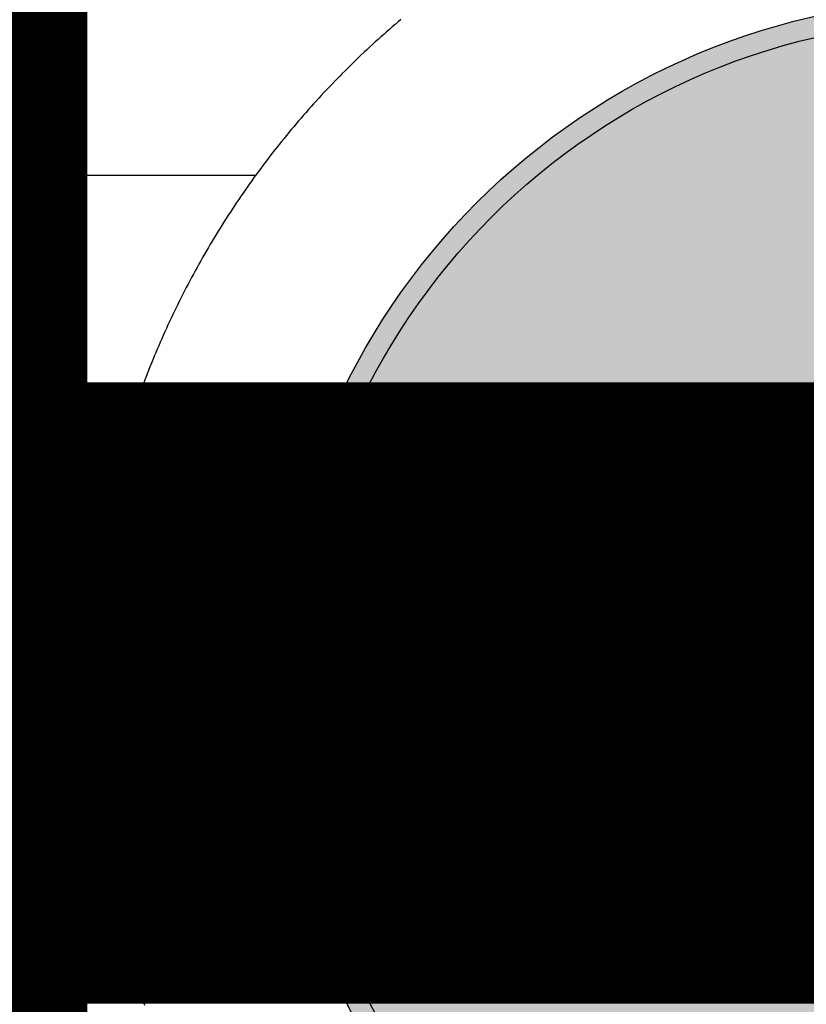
# Model space of a CAD drawing. Header units: millimetres. Extents: x -1.5 to 11.1, y -3 to 5.
# Tile 240 of 256: x 0.3542 to 0.3922, y 3.35 to 3.3975. Entities that reach past the tile are written whole.
import ezdxf

# ---------------------------------------------------------------- set-up
doc = ezdxf.new("R2010")
doc.units = ezdxf.units.MM
doc.header["$MEASUREMENT"] = 0
for name, color, linetype, true_color in [('BottomLayer', 5, 'Continuous', 0x0000ff), ('BottomSolder', 6, 'Continuous', 0xff00ff), ('Metal_2', 7, 'Continuous', 0x7f0000), ('Metal_3', 7, 'Continuous', 0x3f7f00), ('TopLayer', 1, 'Continuous', 0xff0000), ('TopSolder', 7, 'Continuous', 0x7f007f)]:
    doc.layers.add(name, color=color, linetype=linetype, true_color=true_color)

# ---------------------------------------------------------------- blocks, each defined once
blk = doc.blocks.new('H______V_D____3_P___100MIL_6')
at = {"layer": 'BottomLayer', "true_color": 0x0000ff}
h = blk.add_hatch(color=5, dxfattribs=at)
edge = h.paths.add_edge_path(flags=0)
edge.add_arc((0.05, 0), 0.0325, 0, 360)
at = {"layer": 'BottomSolder', "true_color": 0xff00ff}
h = blk.add_hatch(color=6, dxfattribs=at)
edge = h.paths.add_edge_path(flags=0)
edge.add_arc((0.05, 0), 0.0335, 0, 360)
at = {"layer": 'Metal_2', "true_color": 0x7f0000}
h = blk.add_hatch(color=16, dxfattribs=at)
edge = h.paths.add_edge_path(flags=0)
edge.add_arc((0.05, 0), 0.0325, 0, 360)
at = {"layer": 'Metal_3', "true_color": 0x3f7f00}
h = blk.add_hatch(color=76, dxfattribs=at)
edge = h.paths.add_edge_path(flags=0)
edge.add_arc((0.05, 0), 0.0325, 0, 360)
at = {"layer": 'TopLayer', "true_color": 0xff0000}
h = blk.add_hatch(color=1, dxfattribs=at)
edge = h.paths.add_edge_path(flags=0)
edge.add_arc((0.05, 0), 0.0325, 0, 360)
at = {"layer": 'TopSolder', "true_color": 0x7f007f}
h = blk.add_hatch(color=216, dxfattribs=at)
edge = h.paths.add_edge_path(flags=0)
edge.add_arc((0.05, 0), 0.0335, 0, 360)
at = {"layer": 'BottomLayer', "color": 5, "true_color": 0x0000ff}
blk.add_circle((0.05, 0), 0.0325, dxfattribs=at)
at = {"layer": 'BottomSolder', "color": 6, "true_color": 0xff00ff}
blk.add_circle((0.05, 0), 0.0335, dxfattribs=at)
at = {"layer": 'Metal_2', "color": 16, "true_color": 0x7f0000}
blk.add_circle((0.05, 0), 0.0325, dxfattribs=at)
at = {"layer": 'Metal_3', "color": 76, "true_color": 0x3f7f00}
blk.add_circle((0.05, 0), 0.0325, dxfattribs=at)
at = {"layer": 'TopLayer', "color": 1, "true_color": 0xff0000}
blk.add_circle((0.05, 0), 0.0325, dxfattribs=at)
at = {"layer": 'TopSolder', "color": 216, "true_color": 0x7f007f}
blk.add_circle((0.05, 0), 0.0335, dxfattribs=at)

msp = doc.modelspace()

# ---------------------------------------------------------------- linework, layer by layer
at = {"layer": 'BottomLayer'}
msp.add_lwpolyline([(0.35, 3.315, 0.015, 0.015, 0), (0.35, 3.415, 0.015, 0.015, 0)], format="xyseb", dxfattribs=at)
at = {"layer": 'Metal_2'}
for p, q in [((0.37251, 3.397413), (0.37237, 3.397294)), ((0.37265, 3.397531), (0.37251, 3.397413)), ((0.371955, 3.396933), (0.371817, 3.396812)), ((0.372093, 3.397054), (0.371955, 3.396933)), ((0.372231, 3.397174), (0.372093, 3.397054)), ((0.37237, 3.397294), (0.372231, 3.397174)), ((0.371408, 3.396444), (0.371272, 3.396321)), ((0.371544, 3.396568), (0.371408, 3.396444)), ((0.37168, 3.39669), (0.371544, 3.396568)), ((0.371817, 3.396812), (0.37168, 3.39669)), ((0.370869, 3.395946), (0.370736, 3.39582)), ((0.371003, 3.396072), (0.370869, 3.395946)), ((0.371137, 3.396196), (0.371003, 3.396072)), ((0.371272, 3.396321), (0.371137, 3.396196)), ((0.370471, 3.395567), (0.370339, 3.395439)), ((0.370603, 3.395694), (0.370471, 3.395567)), ((0.370736, 3.39582), (0.370603, 3.395694)), ((0.369948, 3.395052), (0.369818, 3.394922)), ((0.370078, 3.395182), (0.369948, 3.395052)), ((0.370208, 3.39531), (0.370078, 3.395182)), ((0.370339, 3.395439), (0.370208, 3.39531)), ((0.369434, 3.394529), (0.369306, 3.394397)), ((0.369561, 3.394661), (0.369434, 3.394529)), ((0.36969, 3.394792), (0.369561, 3.394661)), ((0.369818, 3.394922), (0.36969, 3.394792)), ((0.369054, 3.394131), (0.368928, 3.393997)), ((0.36918, 3.394264), (0.369054, 3.394131)), ((0.369306, 3.394397), (0.36918, 3.394264)), ((0.368556, 3.393592), (0.368433, 3.393456)), ((0.368679, 3.393728), (0.368556, 3.393592)), ((0.368804, 3.393863), (0.368679, 3.393728)), ((0.368928, 3.393997), (0.368804, 3.393863)), ((0.368188, 3.393183), (0.368067, 3.393045)), ((0.36831, 3.39332), (0.368188, 3.393183)), ((0.368433, 3.393456), (0.36831, 3.39332)), ((0.367706, 3.39263), (0.367588, 3.39249)), ((0.367826, 3.392769), (0.367706, 3.39263)), ((0.367946, 3.392907), (0.367826, 3.392769)), ((0.368067, 3.393045), (0.367946, 3.392907)), ((0.367351, 3.392209), (0.367234, 3.392068)), ((0.367469, 3.39235), (0.367351, 3.392209)), ((0.367588, 3.39249), (0.367469, 3.39235)), ((0.367002, 3.391784), (0.366887, 3.391642)), ((0.367118, 3.391926), (0.367002, 3.391784)), ((0.367234, 3.392068), (0.367118, 3.391926)), ((0.366545, 3.391211), (0.366432, 3.391066)), ((0.366658, 3.391355), (0.366545, 3.391211)), ((0.366772, 3.391498), (0.366658, 3.391355)), ((0.366887, 3.391642), (0.366772, 3.391498)), ((0.366208, 3.390775), (0.366097, 3.390629)), ((0.36632, 3.390921), (0.366208, 3.390775)), ((0.366432, 3.391066), (0.36632, 3.390921)), ((0.365877, 3.390336), (0.365768, 3.390188)), ((0.365987, 3.390483), (0.365877, 3.390336)), ((0.366097, 3.390629), (0.365987, 3.390483)), ((0.365552, 3.389892), (0.365445, 3.389743)), ((0.36566, 3.39004), (0.365552, 3.389892)), ((0.365768, 3.390188), (0.36566, 3.39004)), ((0.365128, 3.389294), (0.365023, 3.389143)), ((0.365233, 3.389444), (0.365128, 3.389294)), ((0.365339, 3.389594), (0.365233, 3.389444)), ((0.365445, 3.389743), (0.365339, 3.389594)), ((0.364816, 3.38884), (0.364714, 3.388688)), ((0.364919, 3.388992), (0.364816, 3.38884)), ((0.365023, 3.389143), (0.364919, 3.388992)), ((0.36451, 3.388383), (0.36441, 3.388229)), ((0.364612, 3.388536), (0.36451, 3.388383)), ((0.364714, 3.388688), (0.364612, 3.388536)), ((0.364211, 3.387921), (0.364112, 3.387767)), ((0.36431, 3.388075), (0.364211, 3.387921)), ((0.36441, 3.388229), (0.36431, 3.388075)), ((0.363917, 3.387456), (0.36382, 3.3873)), ((0.364014, 3.387612), (0.363917, 3.387456)), ((0.364112, 3.387767), (0.364014, 3.387612)), ((0.363629, 3.386987), (0.363535, 3.38683)), ((0.363724, 3.387144), (0.363629, 3.386987)), ((0.36382, 3.3873), (0.363724, 3.387144)), ((0.363348, 3.386514), (0.363255, 3.386356)), ((0.363441, 3.386672), (0.363348, 3.386514)), ((0.363535, 3.38683), (0.363441, 3.386672)), ((0.363072, 3.386038), (0.362982, 3.385879)), ((0.363163, 3.386197), (0.363072, 3.386038)), ((0.363255, 3.386356), (0.363163, 3.386197)), ((0.362803, 3.385558), (0.362714, 3.385397)), ((0.362892, 3.385718), (0.362803, 3.385558)), ((0.362982, 3.385879), (0.362892, 3.385718)), ((0.36254, 3.385075), (0.362454, 3.384913)), ((0.362627, 3.385236), (0.36254, 3.385075)), ((0.362714, 3.385397), (0.362627, 3.385236)), ((0.362283, 3.384588), (0.362199, 3.384425)), ((0.362368, 3.384751), (0.362283, 3.384588)), ((0.362454, 3.384913), (0.362368, 3.384751)), ((0.362033, 3.384098), (0.361951, 3.383934)), ((0.362115, 3.384262), (0.362033, 3.384098)), ((0.362199, 3.384425), (0.362115, 3.384262)), ((0.361789, 3.383605), (0.361709, 3.38344)), ((0.361869, 3.38377), (0.361789, 3.383605)), ((0.361951, 3.383934), (0.361869, 3.38377)), ((0.361551, 3.383109), (0.361473, 3.382943)), ((0.361629, 3.383275), (0.361551, 3.383109)), ((0.361709, 3.38344), (0.361629, 3.383275)), ((0.361396, 3.382776), (0.36132, 3.38261)), ((0.361473, 3.382943), (0.361396, 3.382776)), ((0.361169, 3.382275), (0.361095, 3.382108)), ((0.361244, 3.382443), (0.361169, 3.382275)), ((0.36132, 3.38261), (0.361244, 3.382443)), ((0.360949, 3.381771), (0.360877, 3.381603)), ((0.361022, 3.38194), (0.360949, 3.381771)), ((0.361095, 3.382108), (0.361022, 3.38194)), ((0.360735, 3.381264), (0.360665, 3.381095)), ((0.360806, 3.381433), (0.360735, 3.381264)), ((0.360877, 3.381603), (0.360806, 3.381433)), ((0.360528, 3.380755), (0.36046, 3.380584)), ((0.360596, 3.380925), (0.360528, 3.380755)), ((0.360665, 3.381095), (0.360596, 3.380925)), ((0.360393, 3.380413), (0.360327, 3.380242)), ((0.36046, 3.380584), (0.360393, 3.380413)), ((0.360197, 3.379899), (0.360133, 3.379727)), ((0.360262, 3.380071), (0.360197, 3.379899)), ((0.360327, 3.380242), (0.360262, 3.380071)), ((0.360007, 3.379383), (0.359946, 3.37921)), ((0.36007, 3.379555), (0.360007, 3.379383)), ((0.360133, 3.379727), (0.36007, 3.379555)), ((0.359825, 3.378864), (0.359765, 3.37869)), ((0.359885, 3.379037), (0.359825, 3.378864)), ((0.359946, 3.37921), (0.359885, 3.379037)), ((0.359706, 3.378516), (0.359649, 3.378343)), ((0.359765, 3.37869), (0.359706, 3.378516)), ((0.359535, 3.377994), (0.359479, 3.377819)), ((0.359591, 3.378168), (0.359535, 3.377994)), ((0.359649, 3.378343), (0.359591, 3.378168)), ((0.35937, 3.377469), (0.359317, 3.377293)), ((0.359424, 3.377644), (0.35937, 3.377469)), ((0.359479, 3.377819), (0.359424, 3.377644)), ((0.359212, 3.376942), (0.359161, 3.376766)), ((0.359264, 3.377118), (0.359212, 3.376942)), ((0.359317, 3.377293), (0.359264, 3.377118)), ((0.35911, 3.376589), (0.359061, 3.376413)), ((0.359161, 3.376766), (0.35911, 3.376589)), ((0.358964, 3.376059), (0.358917, 3.375882)), ((0.359012, 3.376236), (0.358964, 3.376059)), ((0.359061, 3.376413), (0.359012, 3.376236)), ((0.358824, 3.375527), (0.358779, 3.375349)), ((0.35887, 3.375704), (0.358824, 3.375527)), ((0.358917, 3.375882), (0.35887, 3.375704)), ((0.358735, 3.375171), (0.358691, 3.374993)), ((0.358779, 3.375349), (0.358735, 3.375171)), ((0.358607, 3.374636), (0.358565, 3.374457)), ((0.358649, 3.374814), (0.358607, 3.374636)), ((0.358691, 3.374993), (0.358649, 3.374814)), ((0.358485, 3.374099), (0.358447, 3.37392)), ((0.358525, 3.374278), (0.358485, 3.374099)), ((0.358565, 3.374457), (0.358525, 3.374278)), ((0.358408, 3.373741), (0.358371, 3.373561)), ((0.358447, 3.37392), (0.358408, 3.373741)), ((0.358299, 3.373201), (0.358264, 3.373022)), ((0.358335, 3.373381), (0.358299, 3.373201)), ((0.358371, 3.373561), (0.358335, 3.373381)), ((0.358196, 3.372661), (0.358163, 3.37248)), ((0.358229, 3.372841), (0.358196, 3.372661)), ((0.358264, 3.373022), (0.358229, 3.372841)), ((0.358131, 3.3723), (0.3581, 3.372119)), ((0.358163, 3.37248), (0.358131, 3.3723)), ((0.35804, 3.371757), (0.358012, 3.371576)), ((0.35807, 3.371938), (0.35804, 3.371757)), ((0.3581, 3.372119), (0.35807, 3.371938)), ((0.357984, 3.371395), (0.357957, 3.371214)), ((0.358012, 3.371576), (0.357984, 3.371395)), ((0.357905, 3.37085), (0.35788, 3.370669)), ((0.35793, 3.371032), (0.357905, 3.37085)), ((0.357957, 3.371214), (0.35793, 3.371032)), ((0.357832, 3.370305), (0.35781, 3.370123)), ((0.357856, 3.370487), (0.357832, 3.370305)), ((0.35788, 3.370669), (0.357856, 3.370487)), ((0.357788, 3.369941), (0.357767, 3.369759)), ((0.35781, 3.370123), (0.357788, 3.369941)), ((0.357728, 3.369394), (0.357709, 3.369212)), ((0.357747, 3.369576), (0.357728, 3.369394)), ((0.357767, 3.369759), (0.357747, 3.369576)), ((0.357674, 3.368846), (0.357658, 3.368664)), ((0.357691, 3.369029), (0.357674, 3.368846)), ((0.357709, 3.369212), (0.357691, 3.369029)), ((0.357643, 3.368481), (0.357628, 3.368298)), ((0.357658, 3.368664), (0.357643, 3.368481)), ((0.357601, 3.367932), (0.357589, 3.367749)), ((0.357614, 3.368115), (0.357601, 3.367932)), ((0.357628, 3.368298), (0.357614, 3.368115)), ((0.357577, 3.367566), (0.357567, 3.367383)), ((0.357589, 3.367749), (0.357577, 3.367566)), ((0.357548, 3.367017), (0.35754, 3.366834)), ((0.357557, 3.3672), (0.357548, 3.367017)), ((0.357567, 3.367383), (0.357557, 3.3672)), ((0.357525, 3.366467), (0.357519, 3.366284)), ((0.357532, 3.36665), (0.357525, 3.366467)), ((0.35754, 3.366834), (0.357532, 3.36665)), ((0.357514, 3.3661), (0.35751, 3.365917)), ((0.357519, 3.366284), (0.357514, 3.3661)), ((0.357503, 3.36555), (0.357502, 3.365367)), ((0.357506, 3.365734), (0.357503, 3.36555)), ((0.35751, 3.365917), (0.357506, 3.365734)), ((0.357502, 3.365367), (0.3575, 3.365184)), ((0.3575, 3.365184), (0.3575, 3.365)), ((0.3575, 3.365), (0.3575, 3.364817)), ((0.3575, 3.364817), (0.357502, 3.364633)), ((0.357502, 3.364633), (0.357503, 3.36445)), ((0.357503, 3.36445), (0.357506, 3.364266)), ((0.357506, 3.364266), (0.35751, 3.364083)), ((0.35751, 3.364083), (0.357514, 3.3639)), ((0.357514, 3.3639), (0.357519, 3.363717)), ((0.357519, 3.363717), (0.357525, 3.363533)), ((0.357525, 3.363533), (0.357532, 3.36335)), ((0.357532, 3.36335), (0.35754, 3.363167)), ((0.35754, 3.363167), (0.357548, 3.362983)), ((0.357548, 3.362983), (0.357557, 3.3628)), ((0.357557, 3.3628), (0.357567, 3.362617)), ((0.357567, 3.362617), (0.357577, 3.362434)), ((0.357577, 3.362434), (0.357589, 3.362251)), ((0.357589, 3.362251), (0.357601, 3.362068)), ((0.357601, 3.362068), (0.357614, 3.361885)), ((0.357614, 3.361885), (0.357628, 3.361702)), ((0.357628, 3.361702), (0.357643, 3.361519)), ((0.357643, 3.361519), (0.357658, 3.361337)), ((0.357658, 3.361337), (0.357674, 3.361154)), ((0.357674, 3.361154), (0.357691, 3.360971)), ((0.357691, 3.360971), (0.357709, 3.360789)), ((0.357709, 3.360789), (0.357728, 3.360606)), ((0.357728, 3.360606), (0.357747, 3.360424)), ((0.357747, 3.360424), (0.357767, 3.360242)), ((0.357767, 3.360242), (0.357788, 3.360059)), ((0.357788, 3.360059), (0.35781, 3.359877)), ((0.35781, 3.359877), (0.357832, 3.359695)), ((0.357832, 3.359695), (0.357856, 3.359513)), ((0.357856, 3.359513), (0.35788, 3.359332)), ((0.35788, 3.359332), (0.357905, 3.35915)), ((0.357905, 3.35915), (0.35793, 3.358968)), ((0.35793, 3.358968), (0.357957, 3.358787)), ((0.357957, 3.358787), (0.357984, 3.358605)), ((0.357984, 3.358605), (0.358012, 3.358424)), ((0.358012, 3.358424), (0.35804, 3.358243)), ((0.35804, 3.358243), (0.35807, 3.358062)), ((0.35807, 3.358062), (0.3581, 3.357881)), ((0.3581, 3.357881), (0.358131, 3.3577)), ((0.358131, 3.3577), (0.358163, 3.35752)), ((0.358163, 3.35752), (0.358196, 3.357339)), ((0.358196, 3.357339), (0.358229, 3.357159)), ((0.358229, 3.357159), (0.358264, 3.356979)), ((0.358264, 3.356979), (0.358299, 3.356799)), ((0.358299, 3.356799), (0.358335, 3.356619)), ((0.358335, 3.356619), (0.358371, 3.356439)), ((0.358371, 3.356439), (0.358408, 3.35626)), ((0.358408, 3.35626), (0.358447, 3.35608)), ((0.358447, 3.35608), (0.358485, 3.355901)), ((0.358485, 3.355901), (0.358525, 3.355722)), ((0.358525, 3.355722), (0.358565, 3.355543)), ((0.358565, 3.355543), (0.358607, 3.355364)), ((0.358607, 3.355364), (0.358649, 3.355186)), ((0.358649, 3.355186), (0.358691, 3.355007)), ((0.358691, 3.355007), (0.358735, 3.354829)), ((0.358735, 3.354829), (0.358779, 3.354651)), ((0.358779, 3.354651), (0.358824, 3.354473)), ((0.358824, 3.354473), (0.35887, 3.354296)), ((0.35887, 3.354296), (0.358917, 3.354118)), ((0.358917, 3.354118), (0.358964, 3.353941)), ((0.358964, 3.353941), (0.359012, 3.353764)), ((0.359012, 3.353764), (0.359061, 3.353588)), ((0.359061, 3.353588), (0.35911, 3.353411)), ((0.35911, 3.353411), (0.359161, 3.353235)), ((0.359161, 3.353235), (0.359212, 3.353058)), ((0.359212, 3.353058), (0.359264, 3.352883)), ((0.359264, 3.352883), (0.359317, 3.352707)), ((0.359317, 3.352707), (0.35937, 3.352531)), ((0.35937, 3.352531), (0.359424, 3.352356)), ((0.359424, 3.352356), (0.359479, 3.352181)), ((0.359479, 3.352181), (0.359535, 3.352006)), ((0.359535, 3.352006), (0.359591, 3.351832)), ((0.359591, 3.351832), (0.359649, 3.351658)), ((0.359649, 3.351658), (0.359706, 3.351484)), ((0.359706, 3.351484), (0.359765, 3.35131)), ((0.359765, 3.35131), (0.359825, 3.351136)), ((0.359825, 3.351136), (0.359885, 3.350963)), ((0.359885, 3.350963), (0.359946, 3.35079)), ((0.359946, 3.35079), (0.360007, 3.350617)), ((0.360007, 3.350617), (0.36007, 3.350445)), ((0.36007, 3.350445), (0.360133, 3.350273)), ((0.360133, 3.350273), (0.360197, 3.350101)), ((0.360197, 3.350101), (0.360262, 3.349929))]:
    msp.add_line(p, q, dxfattribs=at)
at = {"layer": 'Metal_3'}
for p, q in [((0.37251, 3.397413), (0.37237, 3.397294)), ((0.37265, 3.397531), (0.37251, 3.397413)), ((0.371955, 3.396933), (0.371817, 3.396812)), ((0.372093, 3.397054), (0.371955, 3.396933)), ((0.372231, 3.397174), (0.372093, 3.397054)), ((0.37237, 3.397294), (0.372231, 3.397174)), ((0.371408, 3.396444), (0.371272, 3.396321)), ((0.371544, 3.396568), (0.371408, 3.396444)), ((0.37168, 3.39669), (0.371544, 3.396568)), ((0.371817, 3.396812), (0.37168, 3.39669)), ((0.370869, 3.395946), (0.370736, 3.39582)), ((0.371003, 3.396072), (0.370869, 3.395946)), ((0.371137, 3.396196), (0.371003, 3.396072)), ((0.371272, 3.396321), (0.371137, 3.396196)), ((0.370471, 3.395567), (0.370339, 3.395439)), ((0.370603, 3.395694), (0.370471, 3.395567)), ((0.370736, 3.39582), (0.370603, 3.395694)), ((0.369948, 3.395052), (0.369818, 3.394922)), ((0.370078, 3.395182), (0.369948, 3.395052)), ((0.370208, 3.39531), (0.370078, 3.395182)), ((0.370339, 3.395439), (0.370208, 3.39531)), ((0.369434, 3.394529), (0.369306, 3.394397)), ((0.369561, 3.394661), (0.369434, 3.394529)), ((0.36969, 3.394792), (0.369561, 3.394661)), ((0.369818, 3.394922), (0.36969, 3.394792)), ((0.369054, 3.394131), (0.368928, 3.393997)), ((0.36918, 3.394264), (0.369054, 3.394131)), ((0.369306, 3.394397), (0.36918, 3.394264)), ((0.368556, 3.393592), (0.368433, 3.393456)), ((0.368679, 3.393728), (0.368556, 3.393592)), ((0.368804, 3.393863), (0.368679, 3.393728)), ((0.368928, 3.393997), (0.368804, 3.393863)), ((0.368188, 3.393183), (0.368067, 3.393045)), ((0.36831, 3.39332), (0.368188, 3.393183)), ((0.368433, 3.393456), (0.36831, 3.39332)), ((0.367706, 3.39263), (0.367588, 3.39249)), ((0.367826, 3.392769), (0.367706, 3.39263)), ((0.367946, 3.392907), (0.367826, 3.392769)), ((0.368067, 3.393045), (0.367946, 3.392907)), ((0.367351, 3.392209), (0.367234, 3.392068)), ((0.367469, 3.39235), (0.367351, 3.392209)), ((0.367588, 3.39249), (0.367469, 3.39235)), ((0.367002, 3.391784), (0.366887, 3.391642)), ((0.367118, 3.391926), (0.367002, 3.391784)), ((0.367234, 3.392068), (0.367118, 3.391926)), ((0.366545, 3.391211), (0.366432, 3.391066)), ((0.366658, 3.391355), (0.366545, 3.391211)), ((0.366772, 3.391498), (0.366658, 3.391355)), ((0.366887, 3.391642), (0.366772, 3.391498)), ((0.366208, 3.390775), (0.366097, 3.390629)), ((0.36632, 3.390921), (0.366208, 3.390775)), ((0.366432, 3.391066), (0.36632, 3.390921)), ((0.365877, 3.390336), (0.365768, 3.390188)), ((0.365987, 3.390483), (0.365877, 3.390336)), ((0.366097, 3.390629), (0.365987, 3.390483)), ((0.365552, 3.389892), (0.365445, 3.389743)), ((0.36566, 3.39004), (0.365552, 3.389892)), ((0.365768, 3.390188), (0.36566, 3.39004)), ((0.365128, 3.389294), (0.365023, 3.389143)), ((0.365233, 3.389444), (0.365128, 3.389294)), ((0.365339, 3.389594), (0.365233, 3.389444)), ((0.365445, 3.389743), (0.365339, 3.389594)), ((0.364816, 3.38884), (0.364714, 3.388688)), ((0.364919, 3.388992), (0.364816, 3.38884)), ((0.365023, 3.389143), (0.364919, 3.388992)), ((0.36451, 3.388383), (0.36441, 3.388229)), ((0.364612, 3.388536), (0.36451, 3.388383)), ((0.364714, 3.388688), (0.364612, 3.388536)), ((0.364211, 3.387921), (0.364112, 3.387767)), ((0.36431, 3.388075), (0.364211, 3.387921)), ((0.36441, 3.388229), (0.36431, 3.388075)), ((0.363917, 3.387456), (0.36382, 3.3873)), ((0.364014, 3.387612), (0.363917, 3.387456)), ((0.364112, 3.387767), (0.364014, 3.387612)), ((0.363629, 3.386987), (0.363535, 3.38683)), ((0.363724, 3.387144), (0.363629, 3.386987)), ((0.36382, 3.3873), (0.363724, 3.387144)), ((0.363348, 3.386514), (0.363255, 3.386356)), ((0.363441, 3.386672), (0.363348, 3.386514)), ((0.363535, 3.38683), (0.363441, 3.386672)), ((0.363072, 3.386038), (0.362982, 3.385879)), ((0.363163, 3.386197), (0.363072, 3.386038)), ((0.363255, 3.386356), (0.363163, 3.386197)), ((0.362803, 3.385558), (0.362714, 3.385397)), ((0.362892, 3.385718), (0.362803, 3.385558)), ((0.362982, 3.385879), (0.362892, 3.385718)), ((0.36254, 3.385075), (0.362454, 3.384913)), ((0.362627, 3.385236), (0.36254, 3.385075)), ((0.362714, 3.385397), (0.362627, 3.385236)), ((0.362283, 3.384588), (0.362199, 3.384425)), ((0.362368, 3.384751), (0.362283, 3.384588)), ((0.362454, 3.384913), (0.362368, 3.384751)), ((0.362033, 3.384098), (0.361951, 3.383934)), ((0.362115, 3.384262), (0.362033, 3.384098)), ((0.362199, 3.384425), (0.362115, 3.384262)), ((0.361789, 3.383605), (0.361709, 3.38344)), ((0.361869, 3.38377), (0.361789, 3.383605)), ((0.361951, 3.383934), (0.361869, 3.38377)), ((0.361551, 3.383109), (0.361473, 3.382943)), ((0.361629, 3.383275), (0.361551, 3.383109)), ((0.361709, 3.38344), (0.361629, 3.383275)), ((0.361396, 3.382776), (0.36132, 3.38261)), ((0.361473, 3.382943), (0.361396, 3.382776)), ((0.361169, 3.382275), (0.361095, 3.382108)), ((0.361244, 3.382443), (0.361169, 3.382275)), ((0.36132, 3.38261), (0.361244, 3.382443)), ((0.360949, 3.381771), (0.360877, 3.381603)), ((0.361022, 3.38194), (0.360949, 3.381771)), ((0.361095, 3.382108), (0.361022, 3.38194)), ((0.360735, 3.381264), (0.360665, 3.381095)), ((0.360806, 3.381433), (0.360735, 3.381264)), ((0.360877, 3.381603), (0.360806, 3.381433)), ((0.360528, 3.380755), (0.36046, 3.380584)), ((0.360596, 3.380925), (0.360528, 3.380755)), ((0.360665, 3.381095), (0.360596, 3.380925)), ((0.360393, 3.380413), (0.360327, 3.380242)), ((0.36046, 3.380584), (0.360393, 3.380413)), ((0.360197, 3.379899), (0.360133, 3.379727)), ((0.360262, 3.380071), (0.360197, 3.379899)), ((0.360327, 3.380242), (0.360262, 3.380071)), ((0.360007, 3.379383), (0.359946, 3.37921)), ((0.36007, 3.379555), (0.360007, 3.379383)), ((0.360133, 3.379727), (0.36007, 3.379555)), ((0.359825, 3.378864), (0.359765, 3.37869)), ((0.359885, 3.379037), (0.359825, 3.378864)), ((0.359946, 3.37921), (0.359885, 3.379037)), ((0.359706, 3.378516), (0.359649, 3.378343)), ((0.359765, 3.37869), (0.359706, 3.378516)), ((0.359535, 3.377994), (0.359479, 3.377819)), ((0.359591, 3.378168), (0.359535, 3.377994)), ((0.359649, 3.378343), (0.359591, 3.378168)), ((0.35937, 3.377469), (0.359317, 3.377293)), ((0.359424, 3.377644), (0.35937, 3.377469)), ((0.359479, 3.377819), (0.359424, 3.377644)), ((0.359212, 3.376942), (0.359161, 3.376766)), ((0.359264, 3.377118), (0.359212, 3.376942)), ((0.359317, 3.377293), (0.359264, 3.377118)), ((0.35911, 3.376589), (0.359061, 3.376413)), ((0.359161, 3.376766), (0.35911, 3.376589)), ((0.358964, 3.376059), (0.358917, 3.375882)), ((0.359012, 3.376236), (0.358964, 3.376059)), ((0.359061, 3.376413), (0.359012, 3.376236)), ((0.358824, 3.375527), (0.358779, 3.375349)), ((0.35887, 3.375704), (0.358824, 3.375527)), ((0.358917, 3.375882), (0.35887, 3.375704)), ((0.358735, 3.375171), (0.358691, 3.374993)), ((0.358779, 3.375349), (0.358735, 3.375171)), ((0.358607, 3.374636), (0.358565, 3.374457)), ((0.358649, 3.374814), (0.358607, 3.374636)), ((0.358691, 3.374993), (0.358649, 3.374814)), ((0.358485, 3.374099), (0.358447, 3.37392)), ((0.358525, 3.374278), (0.358485, 3.374099)), ((0.358565, 3.374457), (0.358525, 3.374278)), ((0.358408, 3.373741), (0.358371, 3.373561)), ((0.358447, 3.37392), (0.358408, 3.373741)), ((0.358299, 3.373201), (0.358264, 3.373022)), ((0.358335, 3.373381), (0.358299, 3.373201)), ((0.358371, 3.373561), (0.358335, 3.373381)), ((0.358196, 3.372661), (0.358163, 3.37248)), ((0.358229, 3.372841), (0.358196, 3.372661)), ((0.358264, 3.373022), (0.358229, 3.372841)), ((0.358131, 3.3723), (0.3581, 3.372119)), ((0.358163, 3.37248), (0.358131, 3.3723)), ((0.35804, 3.371757), (0.358012, 3.371576)), ((0.35807, 3.371938), (0.35804, 3.371757)), ((0.3581, 3.372119), (0.35807, 3.371938)), ((0.357984, 3.371395), (0.357957, 3.371214)), ((0.358012, 3.371576), (0.357984, 3.371395)), ((0.357905, 3.37085), (0.35788, 3.370669)), ((0.35793, 3.371032), (0.357905, 3.37085)), ((0.357957, 3.371214), (0.35793, 3.371032)), ((0.357832, 3.370305), (0.35781, 3.370123)), ((0.357856, 3.370487), (0.357832, 3.370305)), ((0.35788, 3.370669), (0.357856, 3.370487)), ((0.357788, 3.369941), (0.357767, 3.369759)), ((0.35781, 3.370123), (0.357788, 3.369941)), ((0.357728, 3.369394), (0.357709, 3.369212)), ((0.357747, 3.369576), (0.357728, 3.369394)), ((0.357767, 3.369759), (0.357747, 3.369576)), ((0.357674, 3.368846), (0.357658, 3.368664)), ((0.357691, 3.369029), (0.357674, 3.368846)), ((0.357709, 3.369212), (0.357691, 3.369029)), ((0.357643, 3.368481), (0.357628, 3.368298)), ((0.357658, 3.368664), (0.357643, 3.368481)), ((0.357601, 3.367932), (0.357589, 3.367749)), ((0.357614, 3.368115), (0.357601, 3.367932)), ((0.357628, 3.368298), (0.357614, 3.368115)), ((0.357577, 3.367566), (0.357567, 3.367383)), ((0.357589, 3.367749), (0.357577, 3.367566)), ((0.357548, 3.367017), (0.35754, 3.366834)), ((0.357557, 3.3672), (0.357548, 3.367017)), ((0.357567, 3.367383), (0.357557, 3.3672)), ((0.357525, 3.366467), (0.357519, 3.366284)), ((0.357532, 3.36665), (0.357525, 3.366467)), ((0.35754, 3.366834), (0.357532, 3.36665)), ((0.357514, 3.3661), (0.35751, 3.365917)), ((0.357519, 3.366284), (0.357514, 3.3661)), ((0.357503, 3.36555), (0.357502, 3.365367)), ((0.357506, 3.365734), (0.357503, 3.36555)), ((0.35751, 3.365917), (0.357506, 3.365734)), ((0.357502, 3.365367), (0.3575, 3.365184)), ((0.3575, 3.365184), (0.3575, 3.365)), ((0.3575, 3.365), (0.3575, 3.364817)), ((0.3575, 3.364817), (0.357502, 3.364633)), ((0.357502, 3.364633), (0.357503, 3.36445)), ((0.357503, 3.36445), (0.357506, 3.364266)), ((0.357506, 3.364266), (0.35751, 3.364083)), ((0.35751, 3.364083), (0.357514, 3.3639)), ((0.357514, 3.3639), (0.357519, 3.363717)), ((0.357519, 3.363717), (0.357525, 3.363533)), ((0.357525, 3.363533), (0.357532, 3.36335)), ((0.357532, 3.36335), (0.35754, 3.363167)), ((0.35754, 3.363167), (0.357548, 3.362983)), ((0.357548, 3.362983), (0.357557, 3.3628)), ((0.357557, 3.3628), (0.357567, 3.362617)), ((0.357567, 3.362617), (0.357577, 3.362434)), ((0.357577, 3.362434), (0.357589, 3.362251)), ((0.357589, 3.362251), (0.357601, 3.362068)), ((0.357601, 3.362068), (0.357614, 3.361885)), ((0.357614, 3.361885), (0.357628, 3.361702)), ((0.357628, 3.361702), (0.357643, 3.361519)), ((0.357643, 3.361519), (0.357658, 3.361337)), ((0.357658, 3.361337), (0.357674, 3.361154)), ((0.357674, 3.361154), (0.357691, 3.360971)), ((0.357691, 3.360971), (0.357709, 3.360789)), ((0.357709, 3.360789), (0.357728, 3.360606)), ((0.357728, 3.360606), (0.357747, 3.360424)), ((0.357747, 3.360424), (0.357767, 3.360242)), ((0.357767, 3.360242), (0.357788, 3.360059)), ((0.357788, 3.360059), (0.35781, 3.359877)), ((0.35781, 3.359877), (0.357832, 3.359695)), ((0.357832, 3.359695), (0.357856, 3.359513)), ((0.357856, 3.359513), (0.35788, 3.359332)), ((0.35788, 3.359332), (0.357905, 3.35915)), ((0.357905, 3.35915), (0.35793, 3.358968)), ((0.35793, 3.358968), (0.357957, 3.358787)), ((0.357957, 3.358787), (0.357984, 3.358605)), ((0.357984, 3.358605), (0.358012, 3.358424)), ((0.358012, 3.358424), (0.35804, 3.358243)), ((0.35804, 3.358243), (0.35807, 3.358062)), ((0.35807, 3.358062), (0.3581, 3.357881)), ((0.3581, 3.357881), (0.358131, 3.3577)), ((0.358131, 3.3577), (0.358163, 3.35752)), ((0.358163, 3.35752), (0.358196, 3.357339)), ((0.358196, 3.357339), (0.358229, 3.357159)), ((0.358229, 3.357159), (0.358264, 3.356979)), ((0.358264, 3.356979), (0.358299, 3.356799)), ((0.358299, 3.356799), (0.358335, 3.356619)), ((0.358335, 3.356619), (0.358371, 3.356439)), ((0.358371, 3.356439), (0.358408, 3.35626)), ((0.358408, 3.35626), (0.358447, 3.35608)), ((0.358447, 3.35608), (0.358485, 3.355901)), ((0.358485, 3.355901), (0.358525, 3.355722)), ((0.358525, 3.355722), (0.358565, 3.355543)), ((0.358565, 3.355543), (0.358607, 3.355364)), ((0.358607, 3.355364), (0.358649, 3.355186)), ((0.358649, 3.355186), (0.358691, 3.355007)), ((0.358691, 3.355007), (0.358735, 3.354829)), ((0.358735, 3.354829), (0.358779, 3.354651)), ((0.358779, 3.354651), (0.358824, 3.354473)), ((0.358824, 3.354473), (0.35887, 3.354296)), ((0.35887, 3.354296), (0.358917, 3.354118)), ((0.358917, 3.354118), (0.358964, 3.353941)), ((0.358964, 3.353941), (0.359012, 3.353764)), ((0.359012, 3.353764), (0.359061, 3.353588)), ((0.359061, 3.353588), (0.35911, 3.353411)), ((0.35911, 3.353411), (0.359161, 3.353235)), ((0.359161, 3.353235), (0.359212, 3.353058)), ((0.359212, 3.353058), (0.359264, 3.352883)), ((0.359264, 3.352883), (0.359317, 3.352707)), ((0.359317, 3.352707), (0.35937, 3.352531)), ((0.35937, 3.352531), (0.359424, 3.352356)), ((0.359424, 3.352356), (0.359479, 3.352181)), ((0.359479, 3.352181), (0.359535, 3.352006)), ((0.359535, 3.352006), (0.359591, 3.351832)), ((0.359591, 3.351832), (0.359649, 3.351658)), ((0.359649, 3.351658), (0.359706, 3.351484)), ((0.359706, 3.351484), (0.359765, 3.35131)), ((0.359765, 3.35131), (0.359825, 3.351136)), ((0.359825, 3.351136), (0.359885, 3.350963)), ((0.359885, 3.350963), (0.359946, 3.35079)), ((0.359946, 3.35079), (0.360007, 3.350617)), ((0.360007, 3.350617), (0.36007, 3.350445)), ((0.36007, 3.350445), (0.360133, 3.350273)), ((0.360133, 3.350273), (0.360197, 3.350101)), ((0.360197, 3.350101), (0.360262, 3.349929))]:
    msp.add_line(p, q, dxfattribs=at)
at = {"layer": 'TopLayer'}
for p, q in [((0.37251, 3.397413), (0.37237, 3.397294)), ((0.37265, 3.397531), (0.37251, 3.397413)), ((0.371955, 3.396933), (0.371817, 3.396812)), ((0.372093, 3.397054), (0.371955, 3.396933)), ((0.372231, 3.397174), (0.372093, 3.397054)), ((0.37237, 3.397294), (0.372231, 3.397174)), ((0.371408, 3.396444), (0.371272, 3.396321)), ((0.371544, 3.396568), (0.371408, 3.396444)), ((0.37168, 3.39669), (0.371544, 3.396568)), ((0.371817, 3.396812), (0.37168, 3.39669)), ((0.370869, 3.395946), (0.370736, 3.39582)), ((0.371003, 3.396072), (0.370869, 3.395946)), ((0.371137, 3.396196), (0.371003, 3.396072)), ((0.371272, 3.396321), (0.371137, 3.396196)), ((0.370471, 3.395567), (0.370339, 3.395439)), ((0.370603, 3.395694), (0.370471, 3.395567)), ((0.370736, 3.39582), (0.370603, 3.395694)), ((0.369948, 3.395052), (0.369818, 3.394922)), ((0.370078, 3.395182), (0.369948, 3.395052)), ((0.370208, 3.39531), (0.370078, 3.395182)), ((0.370339, 3.395439), (0.370208, 3.39531)), ((0.369434, 3.394529), (0.369306, 3.394397)), ((0.369561, 3.394661), (0.369434, 3.394529)), ((0.36969, 3.394792), (0.369561, 3.394661)), ((0.369818, 3.394922), (0.36969, 3.394792)), ((0.369054, 3.394131), (0.368928, 3.393997)), ((0.36918, 3.394264), (0.369054, 3.394131)), ((0.369306, 3.394397), (0.36918, 3.394264)), ((0.368556, 3.393592), (0.368433, 3.393456)), ((0.368679, 3.393728), (0.368556, 3.393592)), ((0.368804, 3.393863), (0.368679, 3.393728)), ((0.368928, 3.393997), (0.368804, 3.393863)), ((0.368188, 3.393183), (0.368067, 3.393045)), ((0.36831, 3.39332), (0.368188, 3.393183)), ((0.368433, 3.393456), (0.36831, 3.39332)), ((0.367706, 3.39263), (0.367588, 3.39249)), ((0.367826, 3.392769), (0.367706, 3.39263)), ((0.367946, 3.392907), (0.367826, 3.392769)), ((0.368067, 3.393045), (0.367946, 3.392907)), ((0.367351, 3.392209), (0.367234, 3.392068)), ((0.367469, 3.39235), (0.367351, 3.392209)), ((0.367588, 3.39249), (0.367469, 3.39235)), ((0.367002, 3.391784), (0.366887, 3.391642)), ((0.367118, 3.391926), (0.367002, 3.391784)), ((0.367234, 3.392068), (0.367118, 3.391926)), ((0.366545, 3.391211), (0.366432, 3.391066)), ((0.366658, 3.391355), (0.366545, 3.391211)), ((0.366772, 3.391498), (0.366658, 3.391355)), ((0.366887, 3.391642), (0.366772, 3.391498)), ((0.366208, 3.390775), (0.366097, 3.390629)), ((0.36632, 3.390921), (0.366208, 3.390775)), ((0.366432, 3.391066), (0.36632, 3.390921)), ((0.365877, 3.390336), (0.365768, 3.390188)), ((0.365987, 3.390483), (0.365877, 3.390336)), ((0.366097, 3.390629), (0.365987, 3.390483)), ((0.365631, 3.39), (0.334369, 3.39)), ((0.36566, 3.39004), (0.365631, 3.39)), ((0.365768, 3.390188), (0.36566, 3.39004))]:
    msp.add_line(p, q, dxfattribs=at)
msp.add_lwpolyline([(0.3, 3.365, 0.03, 0.03, 0), (0.6, 3.365, 0.03, 0.03, 0)], format="xyseb", dxfattribs=at)

# ---------------------------------------------------------------- block references
at = {"rotation": 90}
msp.add_blockref('H______V_D____3_P___100MIL_6', (0.4, 3.315), dxfattribs=at)

doc.saveas('drawing.dxf')
